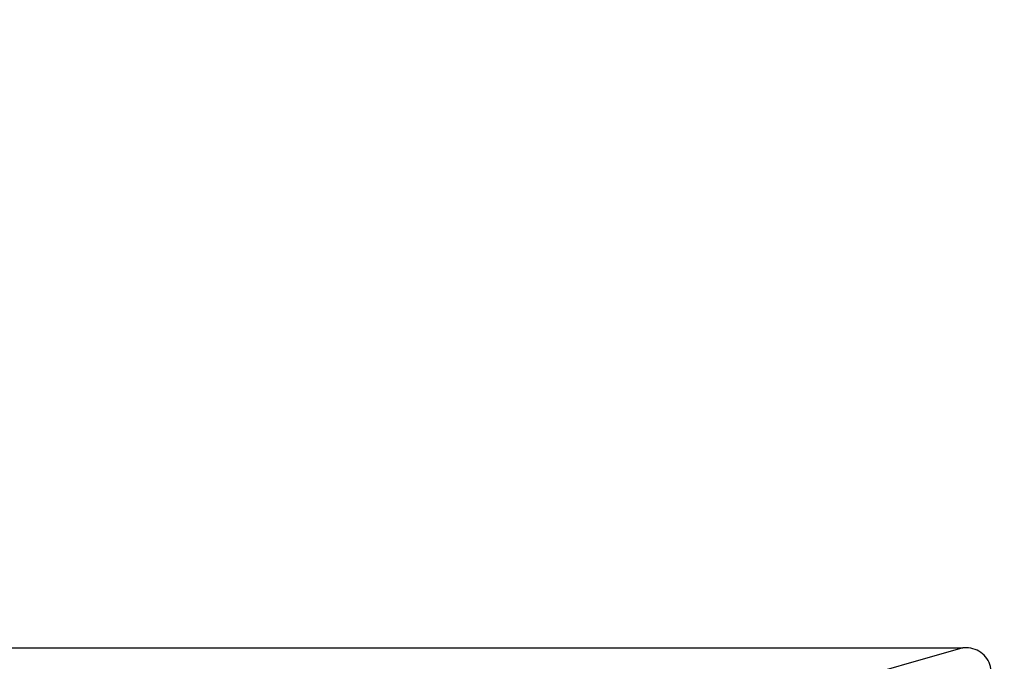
# Model space of a CAD drawing. Header units: millimetres. Extents: x 13 to 546, y 13 to 419.
# Tile 7 of 30: x 64 to 84, y 204 to 217. Entities that reach past the tile are written whole.
import ezdxf

# ---------------------------------------------------------------- set-up
doc = ezdxf.new("R2010")
doc.units = ezdxf.units.MM
doc.header["$LTSCALE"] = 2
doc.layers.add('DIMENSIONS', color=140, linetype='Continuous', lineweight=25)
doc.styles.add('SLDTEXTSTYLE0', font='TXT', dxfattribs={"width": 0.7})
doc.dimstyles.new('SLDDIMSTYLE1', dxfattribs={"dimtxt": 4.316016, "dimasz": 6.604, "dimexe": 0, "dimexo": 0.0625, "dimgap": 1.079004, "dimtad": 0, "dimtih": 1, "dimtoh": 1, "dimrnd": 1e-09, "dimzin": 4, "dimdsep": 46, "dimtxsty": 'SLDTEXTSTYLE0', "dimsah": 1, "dimcen": 0.09, "dimadec": 0, "dimazin": 1, "dimtfac": 1, "dimtmove": 0, "dimatfit": 0, "dimfxl": 0, "dimfrac": 2, "dimtolj": 1, "dimtzin": 12, "dimarcsym": 0})

# ---------------------------------------------------------------- blocks, each defined once
blk = doc.blocks.new('_D')
at = {"layer": 'DIMENSIONS'}
for p, q in [((111.751, 203.92), (111.751, 216.62)), ((85.415, 203.92), (118.101, 203.92)), ((105.338, 191.233), (103.888, 191.233)), ((103.888, 191.233), (103.888, 184.374)), ((118.163, 191.233), (119.613, 191.233)), ((119.613, 191.233), (119.613, 184.374)), ((103.888, 184.374), (105.338, 184.374)), ((119.613, 184.374), (118.163, 184.374)), ((85.415, 178.94), (118.101, 178.94)), ((111.751, 178.94), (111.751, 166.24))]:
    blk.add_line(p, q, dxfattribs=at)
for points in [[(111.751, 203.92), (112.767, 210.524), (110.735, 210.524)], [(111.751, 178.94), (110.735, 172.336), (112.767, 172.336)]]:
    blk.add_solid(points, dxfattribs=at)
at = {"layer": 'DIMENSIONS', "char_height": 4.2333, "attachment_point": 1, "style": 'SLDTEXTSTYLE0'}
for s, insert in [('25.0', (105.338, 197.656)), ('0.98', (105.338, 189.831))]:
    blk.add_mtext(s, dxfattribs=dict(at, insert=insert))

msp = doc.modelspace()

# ---------------------------------------------------------------- linework, layer by layer
for p, q in [((54.4554, 203.9201), (82.875, 203.9201)), ((82.875, 203.9201), (74.7634, 201.614))]:
    msp.add_line(p, q)
for points, knots in [([(82.9454, 203.92), (82.9331, 203.92), (82.9098, 203.92), (82.8862, 203.9201), (82.875, 203.9201)], [0, 0, 0, 0, 0.5273141, 1, 1, 1, 1]), ([(83.4392, 203.499), (83.4208, 203.6153), (83.3593, 203.7246), (83.2251, 203.8388), (83.1735, 203.8688), (83.0637, 203.9092), (83.0041, 203.9199), (82.9454, 203.92)], [0, 0, 0, 0, 0.5, 0.5, 0.75, 0.75, 1, 1, 1, 1])]:
    msp.add_open_spline(points, degree=3, knots=knots)

# ---------------------------------------------------------------- dimensions: what is measured, and where the dimension line sits
at = {"layer": 'DIMENSIONS'}
dim = msp.add_linear_dim(base=(111.7505, 178.9401), p1=(82.875, 203.9201), p2=(82.875, 178.9401), angle=90, dimstyle='SLDDIMSTYLE1', dxfattribs=at)
dim.commit()
dim.dimension.update_dxf_attribs({"geometry": '_D', "text_midpoint": (111.7505, 191.2331), "dimtype": 160})

doc.saveas('drawing.dxf')
